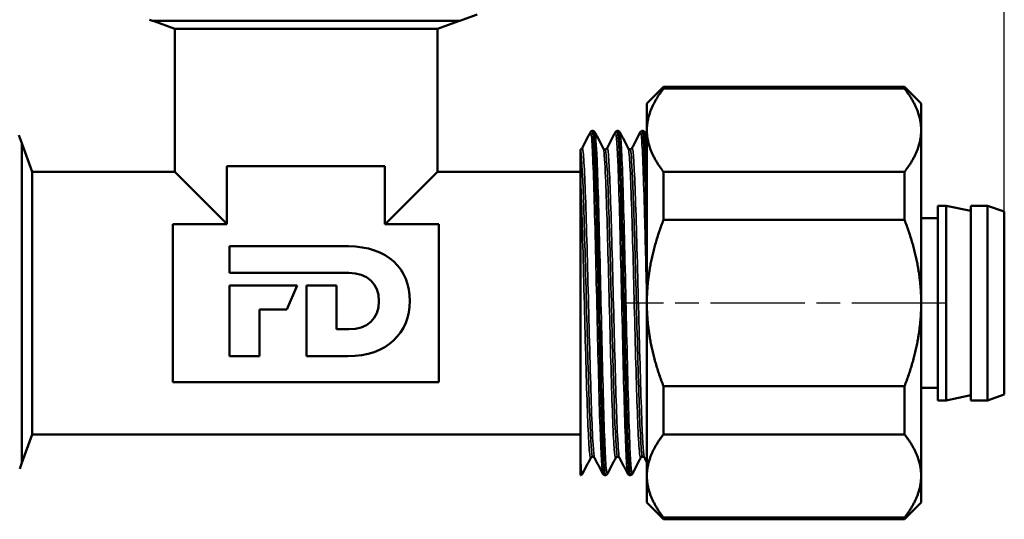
# Model space of a CAD drawing. Header units: millimetres. Extents: x -266 to 830, y -69 to 356.
# Tile 10 of 14: x 52 to 112, y 197 to 227. Entities that reach past the tile are written whole.
import ezdxf

# ---------------------------------------------------------------- set-up
doc = ezdxf.new("R2010")
doc.units = ezdxf.units.MM
doc.linetypes.add('CHAIN', pattern=[0.7087, 0.4724, -0.0591, 0.1181, -0.0591])
for name, color, linetype, lineweight in [('Видимые тонкие (ГОСТ)', 7, 'Continuous', 35), ('Видимый контур (ГОСТ)', 7, 'Continuous', 50), ('Осевая линия (ГОСТ)', 7, 'Continuous', 25), ('Размер (ГОСТ)', 7, 'Continuous', 25)]:
    doc.layers.add(name, color=color, linetype=linetype, lineweight=lineweight)
doc.styles.add('Обычный текст (ГОСТ)', font='GOST Common Italic.ttf')
doc.dimstyles.new('Обычный (ГОСТ)', dxfattribs={"dimtxt": 3.5, "dimasz": 3.5, "dimexe": 1, "dimexo": 0, "dimgap": 0.5, "dimtad": 1, "dimrnd": 1e-08, "dimtxsty": 'Обычный текст (ГОСТ)', "dimblk": 'Filled-1', "dimcen": 0.09, "dimdle": 15, "dimclrd": 256, "dimclre": 256, "dimclrt": 256, "dimazin": 2, "dimtfac": 0.714286, "dimtdec": 3, "dimtmove": 0, "dimatfit": 3, "dimfxl": 1, "dimtolj": 1, "dimlwd": 25, "dimlwe": 25, "dimarcsym": 0})

# ---------------------------------------------------------------- blocks, each defined once
blk = doc.blocks.new('Filled-1')
at = {"color": 0}
for p, q in [((0, 0), (-1, 0.143)), ((-1, 0.143), (-1, -0.143)), ((-1, 0), (0, 0)), ((-1, -0.143), (0, 0))]:
    blk.add_line(p, q, dxfattribs=at)
at = {"color": 0, "flags": 128}
blk.add_lwpolyline([(-1, -0.143), (0, 0), (-1, 0.143), (-1, -0.143)], dxfattribs=at)
at = {"color": 0}
blk.add_solid([(-1, -0.143), (0, 0), (-1, 0.143), (-1, -0.143)], dxfattribs=at)
blk = doc.blocks.new('*D8')
at = {"layer": 'Defpoints', "color": 0, "linetype": 'Continuous', "transparency": 16777216}
for p in [(111.689, 260.094), (27.716, 215.094), (111.689, 215.094)]:
    blk.add_point(p, dxfattribs=at)
at = {"layer": 'Размер (ГОСТ)', "linetype": 'Continuous', "lineweight": 25, "transparency": 16777216}
for p, q in [((27.716, 215.094), (27.716, 261.094)), ((111.689, 215.094), (111.689, 261.094)), ((31.216, 260.094), (108.189, 260.094))]:
    blk.add_line(p, q, dxfattribs=at)
at = {"layer": 'Размер (ГОСТ)', "linetype": 'Continuous', "lineweight": 25, "transparency": 16777216, "xscale": 3.5, "yscale": 3.5, "zscale": 3.5, "rotation": 180}
blk.add_blockref('Filled-1', (27.716, 260.094), dxfattribs=at)
at = {"layer": 'Размер (ГОСТ)', "linetype": 'Continuous', "lineweight": 25, "transparency": 16777216, "xscale": 3.5, "yscale": 3.5, "zscale": 3.5}
blk.add_blockref('Filled-1', (111.689, 260.094), dxfattribs=at)
at = {"layer": 'Размер (ГОСТ)', "linetype": 'Continuous', "lineweight": 25, "transparency": 16777216, "insert": (67.337, 264.094), "char_height": 3.5, "attachment_point": 1, "style": 'Обычный текст (ГОСТ)'}
blk.add_mtext('\\A1;84', dxfattribs=at)

msp = doc.modelspace()

# ---------------------------------------------------------------- linework, layer by layer
at = {"layer": 'Видимые тонкие (ГОСТ)'}
for points, knots in [([(87.542, 199.329), (87.486, 199.442), (87.429, 200.45), (87.372, 202.127), (87.312, 203.892), (87.253, 206.379), (87.193, 208.942), (87.133, 211.499), (87.074, 214.106), (87.014, 216.091), (86.955, 218.071), (86.895, 219.412), (86.836, 219.769), (86.821, 219.857), (86.806, 219.885), (86.792, 219.855)], [44.026943, 44.026943, 44.026943, 44.026943, 44.739658, 44.739658, 44.739658, 45.489622, 45.489622, 45.489622, 46.237557, 46.237557, 46.237557, 46.98381, 46.98381, 46.98381, 47.168535, 47.168535, 47.168535, 47.168535]), ([(87.815, 199.337), (87.787, 199.282), (87.759, 199.439), (87.73, 199.813), (87.671, 200.597), (87.611, 202.322), (87.552, 204.548), (87.492, 206.792), (87.432, 209.523), (87.372, 212.026), (87.312, 214.522), (87.253, 216.767), (87.193, 218.179), (87.15, 219.19), (87.107, 219.766), (87.065, 219.854)], [37.654466, 37.654466, 37.654466, 37.654466, 38.010757, 38.010757, 38.010757, 38.756561, 38.756561, 38.756561, 39.508908, 39.508908, 39.508908, 40.258872, 40.258872, 40.258872, 40.796059, 40.796059, 40.796059, 40.796059]), ([(89.044, 199.336), (89.024, 199.372), (89.004, 199.514), (88.984, 199.765), (88.924, 200.518), (88.864, 202.236), (88.804, 204.471), (88.744, 206.703), (88.684, 209.427), (88.624, 211.933), (88.565, 214.436), (88.505, 216.697), (88.445, 218.128), (88.394, 219.34), (88.344, 219.947), (88.293, 219.857)], [37.743757, 37.743757, 37.743757, 37.743757, 37.995173, 37.995173, 37.995173, 38.748015, 38.748015, 38.748015, 39.499586, 39.499586, 39.499586, 40.249978, 40.249978, 40.249978, 40.88535, 40.88535, 40.88535, 40.88535]), ([(89.317, 199.331), (89.268, 199.244), (89.219, 199.804), (89.17, 200.936), (89.108, 202.374), (89.046, 204.723), (88.984, 207.328), (88.924, 209.844), (88.864, 212.569), (88.804, 214.793), (88.744, 217.014), (88.684, 218.711), (88.624, 219.444), (88.605, 219.682), (88.586, 219.818), (88.566, 219.853)], [31.371281, 31.371281, 31.371281, 31.371281, 31.984594, 31.984594, 31.984594, 32.764424, 32.764424, 32.764424, 33.517265, 33.517265, 33.517265, 34.268837, 34.268837, 34.268837, 34.512874, 34.512874, 34.512874, 34.512874]), ([(90.189, 209.259), (90.147, 211.064), (90.105, 212.884), (90.063, 214.474), (90.003, 216.728), (89.943, 218.495), (89.884, 219.321), (89.854, 219.732), (89.824, 219.908), (89.795, 219.851)], [32.954192, 32.954192, 32.954192, 32.954192, 33.48163, 33.48163, 33.48163, 34.229201, 34.229201, 34.229201, 34.602165, 34.602165, 34.602165, 34.602165]), ([(86.928, 200.355), (86.869, 200.358), (86.809, 201.251), (86.75, 202.812), (86.688, 204.421), (86.627, 206.721), (86.566, 209.087), (86.503, 211.515), (86.44, 213.983), (86.377, 215.787), (86.314, 217.591), (86.251, 218.71), (86.189, 218.823)], [43.982297, 43.982297, 43.982297, 43.982297, 44.728839, 44.728839, 44.728839, 45.498251, 45.498251, 45.498251, 46.287746, 46.287746, 46.287746, 47.07724, 47.07724, 47.07724, 47.07724]), ([(87.041, 200.298), (87.012, 200.355), (86.982, 200.623), (86.952, 201.099), (86.888, 202.117), (86.825, 204.077), (86.761, 206.407), (86.7, 208.648), (86.639, 211.205), (86.578, 213.383), (86.517, 215.551), (86.456, 217.322), (86.395, 218.218), (86.36, 218.731), (86.325, 218.955), (86.291, 218.89)], [44.031539, 44.031539, 44.031539, 44.031539, 44.405134, 44.405134, 44.405134, 45.20393, 45.20393, 45.20393, 45.972047, 45.972047, 45.972047, 46.736435, 46.736435, 46.736435, 47.173132, 47.173132, 47.173132, 47.173132]), ([(88.316, 200.298), (88.291, 200.247), (88.265, 200.354), (88.24, 200.623), (88.178, 201.264), (88.117, 202.821), (88.056, 204.873), (87.995, 206.923), (87.934, 209.444), (87.873, 211.757), (87.812, 214.067), (87.751, 216.144), (87.69, 217.429), (87.649, 218.306), (87.607, 218.806), (87.566, 218.89)], [37.64987, 37.64987, 37.64987, 37.64987, 37.97171, 37.97171, 37.97171, 38.738448, 38.738448, 38.738448, 39.504239, 39.504239, 39.504239, 40.269173, 40.269173, 40.269173, 40.791463, 40.791463, 40.791463, 40.791463]), ([(88.43, 200.356), (88.422, 200.355), (88.415, 200.367), (88.408, 200.392), (88.347, 200.606), (88.286, 201.768), (88.224, 203.563), (88.163, 205.355), (88.102, 207.758), (88.041, 210.12), (87.98, 212.479), (87.918, 214.771), (87.857, 216.376), (87.798, 217.937), (87.738, 218.831), (87.679, 218.833)], [37.699112, 37.699112, 37.699112, 37.699112, 37.78939, 37.78939, 37.78939, 38.558653, 38.558653, 38.558653, 39.326877, 39.326877, 39.326877, 40.094158, 40.094158, 40.094158, 40.840704, 40.840704, 40.840704, 40.840704]), ([(88.543, 200.297), (88.503, 200.378), (88.463, 200.842), (88.423, 201.657), (88.362, 202.905), (88.301, 204.962), (88.24, 207.271), (88.178, 209.576), (88.117, 212.107), (88.056, 214.179), (87.995, 216.249), (87.934, 217.839), (87.873, 218.519), (87.846, 218.821), (87.819, 218.943), (87.792, 218.89)], [37.748354, 37.748354, 37.748354, 37.748354, 38.250089, 38.250089, 38.250089, 39.017869, 39.017869, 39.017869, 39.784607, 39.784607, 39.784607, 40.550398, 40.550398, 40.550398, 40.889946, 40.889946, 40.889946, 40.889946]), ([(89.818, 200.298), (89.782, 200.231), (89.745, 200.477), (89.709, 201.034), (89.648, 201.971), (89.587, 203.777), (89.526, 205.966), (89.465, 208.153), (89.405, 210.699), (89.344, 212.917), (89.283, 215.135), (89.222, 217.001), (89.161, 218.016), (89.13, 218.536), (89.098, 218.829), (89.067, 218.889)], [31.366685, 31.366685, 31.366685, 31.366685, 31.821394, 31.821394, 31.821394, 32.586671, 32.586671, 32.586671, 33.351536, 33.351536, 33.351536, 34.11601, 34.11601, 34.11601, 34.508277, 34.508277, 34.508277, 34.508277]), ([(89.931, 200.36), (89.914, 200.358), (89.896, 200.428), (89.879, 200.573), (89.818, 201.083), (89.757, 202.516), (89.696, 204.485), (89.635, 206.453), (89.574, 208.933), (89.513, 211.256), (89.452, 213.578), (89.39, 215.717), (89.329, 217.095), (89.28, 218.216), (89.23, 218.823), (89.18, 218.83)], [31.415927, 31.415927, 31.415927, 31.415927, 31.633579, 31.633579, 31.633579, 32.400826, 32.400826, 32.400826, 33.167638, 33.167638, 33.167638, 33.934037, 33.934037, 33.934037, 34.557519, 34.557519, 34.557519, 34.557519]), ([(90.044, 200.293), (89.994, 200.397), (89.943, 201.133), (89.892, 202.386), (89.831, 203.891), (89.77, 206.126), (89.709, 208.486), (89.648, 210.846), (89.587, 213.305), (89.526, 215.202), (89.465, 217.099), (89.405, 218.412), (89.344, 218.79), (89.327, 218.894), (89.31, 218.927), (89.294, 218.893)], [31.465168, 31.465168, 31.465168, 31.465168, 32.101841, 32.101841, 32.101841, 32.867553, 32.867553, 32.867553, 33.63283, 33.63283, 33.63283, 34.397695, 34.397695, 34.397695, 34.606761, 34.606761, 34.606761, 34.606761]), ([(86.815, 200.296), (86.797, 200.26), (86.779, 200.3), (86.761, 200.422), (86.7, 200.838), (86.639, 202.196), (86.578, 204.127), (86.517, 206.049), (86.456, 208.517), (86.395, 210.868), (86.334, 213.22), (86.273, 215.43), (86.212, 216.902), (86.204, 217.093), (86.196, 217.272), (86.189, 217.438)], [43.933055, 43.933055, 43.933055, 43.933055, 44.157771, 44.157771, 44.157771, 44.925888, 44.925888, 44.925888, 45.690276, 45.690276, 45.690276, 46.455065, 46.455065, 46.455065, 46.554161, 46.554161, 46.554161, 46.554161]), ([(86.314, 199.329), (86.309, 199.319), (86.304, 199.316), (86.299, 199.32), (86.262, 199.35), (86.225, 199.75), (86.189, 200.478)], [43.9376518, 43.9376518, 43.9376518, 43.9376518, 44.0013401, 44.0013401, 44.0013401, 44.4618653, 44.4618653, 44.4618653, 44.4618653])]:
    msp.add_open_spline(points, degree=3, knots=knots, dxfattribs=at)
msp.add_open_spline([(90.189, 218.344), (90.148, 219.247), (90.108, 219.78), (90.068, 219.859)], degree=3, dxfattribs=at)
at = {"layer": 'Видимый контур (ГОСТ)'}
for p, q in [((78.941, 226.558), (79.989, 226.939)), ((60.463, 226.558), (60.264, 226.631)), ((60.463, 226.558), (78.941, 226.558)), ((61.802, 226.08), (60.489, 226.558)), ((77.602, 226.08), (78.915, 226.558)), ((77.602, 226.08), (61.802, 226.08)), ((61.802, 217.494), (61.802, 226.08)), ((77.602, 217.494), (77.602, 226.08)), ((90.189, 221.594), (91.189, 222.594)), ((91.189, 222.486), (91.189, 222.594)), ((105.689, 222.594), (91.189, 222.594)), ((105.689, 222.486), (91.189, 222.486)), ((105.689, 222.594), (105.689, 222.486)), ((106.689, 221.594), (105.689, 222.594)), ((90.189, 221.594), (90.189, 219.986)), ((106.689, 219.986), (106.689, 221.594)), ((86.921, 219.945), (86.936, 219.945)), ((88.422, 219.945), (88.437, 219.945)), ((89.924, 219.945), (89.939, 219.945)), ((90.189, 219.986), (90.189, 209.594)), ((106.689, 209.594), (106.689, 219.986)), ((52.594, 219.204), (52.418, 219.687)), ((52.594, 199.984), (52.594, 219.204)), ((53.216, 217.494), (52.594, 219.204)), ((52.594, 199.984), (52.594, 219.204)), ((86.189, 218.823), (86.189, 218.834)), ((86.189, 217.438), (86.189, 218.823)), ((53.216, 201.694), (53.216, 217.494)), ((53.216, 217.494), (61.802, 217.494)), ((61.802, 217.494), (64.93, 214.366)), ((74.43, 217.83), (64.93, 217.83)), ((64.93, 217.83), (64.93, 214.33)), ((74.43, 214.33), (74.43, 217.83)), ((74.439, 214.33), (77.602, 217.494)), ((77.602, 217.494), (86.189, 217.494)), ((86.189, 200.478), (86.189, 217.438)), ((91.189, 214.594), (91.189, 217.486)), ((105.689, 217.486), (91.189, 217.486)), ((105.689, 217.486), (105.689, 214.594)), ((107.689, 215.444), (107.689, 203.744)), ((108.189, 215.444), (107.689, 215.444)), ((108.189, 215.444), (108.189, 203.744)), ((109.679, 215.13), (108.189, 215.444)), ((109.679, 215.444), (109.679, 203.744)), ((110.687, 215.444), (109.679, 215.444)), ((110.687, 215.444), (110.687, 203.744)), ((111.689, 215.094), (110.687, 215.444)), ((111.689, 215.094), (111.689, 204.094)), ((105.689, 214.594), (91.189, 214.594)), ((107.689, 214.694), (106.689, 214.694)), ((64.93, 214.33), (61.68, 214.33)), ((61.68, 214.33), (61.68, 204.83)), ((77.68, 214.33), (74.43, 214.33)), ((77.68, 204.83), (77.68, 214.33)), ((65.081, 213.006), (72.242, 213.006)), ((65.081, 211.402), (65.081, 213.006)), ((72.269, 211.402), (65.081, 211.402)), ((65.081, 206.399), (65.081, 210.651)), ((65.081, 210.651), (69.149, 210.651)), ((69.149, 210.651), (68.54, 209.215)), ((69.714, 210.651), (71.53, 210.651)), ((69.714, 206.399), (69.714, 210.651)), ((71.53, 210.651), (71.53, 208.023)), ((66.896, 209.215), (66.896, 206.399)), ((68.54, 209.215), (66.896, 209.215)), ((90.189, 209.594), (90.189, 199.202)), ((106.689, 199.202), (106.689, 209.594)), ((71.53, 208.023), (72.269, 208.023)), ((66.896, 206.399), (65.081, 206.399)), ((72.203, 206.399), (69.714, 206.399)), ((61.68, 204.83), (77.68, 204.83)), ((91.189, 201.702), (91.189, 204.594)), ((105.689, 204.594), (91.189, 204.594)), ((105.689, 204.594), (105.689, 201.702)), ((107.689, 204.494), (106.689, 204.494)), ((108.189, 203.744), (107.689, 203.744)), ((109.679, 204.058), (108.189, 203.744)), ((110.687, 203.744), (109.679, 203.744)), ((111.689, 204.094), (110.687, 203.744)), ((53.216, 201.694), (52.594, 199.984)), ((53.216, 201.694), (86.189, 201.694)), ((105.689, 201.702), (91.189, 201.702)), ((86.189, 199.243), (86.189, 200.478)), ((52.594, 199.984), (52.466, 199.633)), ((87.671, 199.243), (87.687, 199.243)), ((89.173, 199.243), (89.188, 199.243)), ((90.189, 199.202), (90.189, 197.594)), ((106.689, 197.594), (106.689, 199.202)), ((90.189, 197.594), (91.189, 196.594)), ((106.689, 197.594), (105.689, 196.594)), ((91.189, 196.594), (91.189, 196.702)), ((105.689, 196.702), (91.189, 196.702)), ((105.689, 196.702), (105.689, 196.594)), ((105.689, 196.594), (91.189, 196.594))]:
    msp.add_line(p, q, dxfattribs=at)
for points, weights in [([(91.189, 222.486), (90.189, 221.186), (90.189, 219.986)], [1.01126873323, 1.02635516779, 1]), ([(106.689, 219.986), (106.689, 221.186), (105.689, 222.486)], [1, 1.02910127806, 1.01668746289]), ([(90.189, 219.986), (90.189, 218.786), (91.189, 217.486)], [1, 1.02635516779, 1.01126873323]), ([(105.689, 217.486), (106.689, 218.786), (106.689, 219.986)], [1.01668746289, 1.02910127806, 1]), ([(91.189, 214.594), (90.189, 211.994), (90.189, 209.594)], [1.01126873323, 1.02635516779, 1]), ([(106.689, 209.594), (106.689, 211.994), (105.689, 214.594)], [1, 1.02910127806, 1.01668746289]), ([(90.189, 209.594), (90.189, 207.194), (91.189, 204.594)], [1, 1.02635516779, 1.01126873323]), ([(105.689, 204.594), (106.689, 207.194), (106.689, 209.594)], [1.01668746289, 1.02910127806, 1]), ([(91.189, 201.702), (90.189, 200.402), (90.189, 199.202)], [1.01126873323, 1.02635516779, 1]), ([(106.689, 199.202), (106.689, 200.402), (105.689, 201.702)], [1, 1.02910127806, 1.01668746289]), ([(90.189, 199.202), (90.189, 198.002), (91.189, 196.702)], [1, 1.02635516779, 1.01126873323]), ([(105.689, 196.702), (106.689, 198.002), (106.689, 199.202)], [1.01668746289, 1.02910127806, 1])]:
    msp.add_rational_spline(points, weights, degree=2, dxfattribs=at)
for points in [[(86.291, 218.898), (86.458, 219.218), (86.625, 219.539), (86.792, 219.859)], [(87.065, 219.859), (87.232, 219.539), (87.399, 219.218), (87.566, 218.898)], [(87.792, 218.898), (87.959, 219.218), (88.126, 219.539), (88.293, 219.859)], [(88.566, 219.859), (88.733, 219.539), (88.9, 219.218), (89.067, 218.898)], [(89.294, 218.898), (89.461, 219.218), (89.628, 219.539), (89.795, 219.859)], [(90.068, 219.859), (90.108, 219.782), (90.148, 219.704), (90.189, 219.627)], [(72.242, 213.006), (74.58, 213.006), (75.937, 211.647), (75.937, 209.722)], [(74.075, 209.712), (74.075, 210.77), (73.354, 211.402), (72.269, 211.402)], [(75.937, 209.722), (75.937, 207.816), (74.561, 206.399), (72.203, 206.399)], [(72.269, 208.023), (73.354, 208.023), (74.075, 208.629), (74.075, 209.712)], [(86.815, 200.29), (86.648, 199.97), (86.481, 199.649), (86.314, 199.329)], [(87.542, 199.329), (87.375, 199.649), (87.208, 199.97), (87.041, 200.29)], [(88.316, 200.29), (88.149, 199.97), (87.982, 199.649), (87.815, 199.329)], [(89.044, 199.329), (88.877, 199.649), (88.71, 199.97), (88.543, 200.29)], [(89.818, 200.29), (89.651, 199.97), (89.484, 199.649), (89.317, 199.329)], [(90.189, 200.014), (90.141, 200.106), (90.092, 200.198), (90.044, 200.29)]]:
    msp.add_open_spline(points, degree=3, dxfattribs=at)
for points, knots in [([(86.792, 219.859), (86.798, 219.871), (86.806, 219.886), (86.833, 219.912), (86.845, 219.921), (86.878, 219.938), (86.899, 219.944), (86.92, 219.945)], [0, 0, 0, 0, 0.02323572, 0.02323572, 0.03532032, 0.03532032, 0.04783311, 0.04783311, 0.04783311, 0.04783311]), ([(86.92, 219.944), (86.975, 219.942), (87.03, 219.107), (87.084, 217.608), (87.144, 215.972), (87.204, 213.563), (87.263, 211.004), (87.323, 208.445), (87.382, 205.762), (87.442, 203.648), (87.502, 201.535), (87.561, 200.011), (87.621, 199.472), (87.638, 199.32), (87.654, 199.246), (87.671, 199.248)], [-47.125021, -47.125021, -47.125021, -47.125021, -46.438526, -46.438526, -46.438526, -45.689728, -45.689728, -45.689728, -44.941206, -44.941206, -44.941206, -44.192954, -44.192954, -44.192954, -43.982297, -43.982297, -43.982297, -43.982297]), ([(86.936, 219.945), (86.966, 219.944), (86.994, 219.932), (87.024, 219.911), (87.033, 219.903), (87.053, 219.881), (87.059, 219.869), (87.065, 219.859)], [0, 0, 0, 0, 0.01735432, 0.01735432, 0.02808251, 0.02808251, 0.04781421, 0.04781421, 0.04781421, 0.04781421]), ([(87.687, 199.25), (87.65, 199.251), (87.613, 199.616), (87.576, 200.329), (87.516, 201.484), (87.456, 203.545), (87.397, 205.973), (87.337, 208.394), (87.277, 211.156), (87.218, 213.544), (87.158, 215.926), (87.099, 217.913), (87.039, 218.992), (87.005, 219.618), (86.97, 219.935), (86.936, 219.937)], [37.697981, 37.697981, 37.697981, 37.697981, 38.161265, 38.161265, 38.161265, 38.912579, 38.912579, 38.912579, 39.661471, 39.661471, 39.661471, 40.408294, 40.408294, 40.408294, 40.840704, 40.840704, 40.840704, 40.840704]), ([(88.293, 219.859), (88.299, 219.871), (88.308, 219.886), (88.334, 219.912), (88.347, 219.921), (88.379, 219.938), (88.4, 219.944), (88.422, 219.945)], [0, 0, 0, 0, 0.02323572, 0.02323572, 0.03532032, 0.03532032, 0.04783311, 0.04783311, 0.04783311, 0.04783311]), ([(88.422, 219.937), (88.453, 219.938), (88.483, 219.688), (88.514, 219.187), (88.574, 218.219), (88.633, 216.325), (88.693, 213.993), (88.752, 211.661), (88.811, 208.915), (88.871, 206.46), (88.93, 204.006), (88.99, 201.867), (89.049, 200.595), (89.09, 199.714), (89.132, 199.254), (89.173, 199.249)], [-40.841835, -40.841835, -40.841835, -40.841835, -40.455551, -40.455551, -40.455551, -39.708805, -39.708805, -39.708805, -38.962291, -38.962291, -38.962291, -38.216003, -38.216003, -38.216003, -37.699112, -37.699112, -37.699112, -37.699112]), ([(89.188, 199.243), (89.187, 199.243), (89.185, 199.243), (89.183, 199.245), (89.124, 199.296), (89.065, 200.341), (89.006, 202.114), (88.946, 203.906), (88.886, 206.425), (88.826, 209.014), (88.766, 211.599), (88.707, 214.228), (88.647, 216.217), (88.587, 218.204), (88.527, 219.533), (88.468, 219.861), (88.458, 219.917), (88.447, 219.944), (88.437, 219.942)], [31.414796, 31.414796, 31.414796, 31.414796, 31.435779, 31.435779, 31.435779, 32.179089, 32.179089, 32.179089, 32.93071, 32.93071, 32.93071, 33.681054, 33.681054, 33.681054, 34.430212, 34.430212, 34.430212, 34.557519, 34.557519, 34.557519, 34.557519]), ([(88.438, 219.945), (88.468, 219.944), (88.496, 219.932), (88.526, 219.911), (88.535, 219.903), (88.554, 219.881), (88.561, 219.869), (88.566, 219.859)], [0, 0, 0, 0, 0.01735432, 0.01735432, 0.02808251, 0.02808251, 0.04781421, 0.04781421, 0.04781421, 0.04781421]), ([(89.795, 219.859), (89.801, 219.871), (89.809, 219.886), (89.836, 219.912), (89.848, 219.921), (89.881, 219.938), (89.902, 219.944), (89.923, 219.945)], [0, 0, 0, 0, 0.02323572, 0.02323572, 0.03532032, 0.03532032, 0.04783311, 0.04783311, 0.04783311, 0.04783311]), ([(89.923, 219.944), (89.929, 219.945), (89.935, 219.937), (89.94, 219.92), (90, 219.741), (90.059, 218.566), (90.118, 216.695), (90.142, 215.956), (90.165, 215.112), (90.189, 214.202)], [-34.55865, -34.55865, -34.55865, -34.55865, -34.487782, -34.487782, -34.487782, -33.742744, -33.742744, -33.742744, -33.448421, -33.448421, -33.448421, -33.448421]), ([(89.939, 219.945), (89.969, 219.944), (89.997, 219.932), (90.027, 219.911), (90.036, 219.903), (90.056, 219.881), (90.062, 219.869), (90.068, 219.859)], [0, 0, 0, 0, 0.01735432, 0.01735432, 0.02808251, 0.02808251, 0.04781421, 0.04781421, 0.04781421, 0.04781421]), ([(90.189, 214.784), (90.15, 216.213), (90.112, 217.447), (90.074, 218.333), (90.029, 219.379), (89.984, 219.934), (89.939, 219.941)], [27.229215, 27.229215, 27.229215, 27.229215, 27.708772, 27.708772, 27.708772, 28.274334, 28.274334, 28.274334, 28.274334]), ([(86.189, 218.834), (86.218, 218.836), (86.243, 218.849), (86.27, 218.869), (86.277, 218.877), (86.286, 218.89), (86.289, 218.895), (86.291, 218.898)], [0, 0, 0, 0, 0.01801092, 0.01801092, 0.03122167, 0.03122167, 0.0459979, 0.0459979, 0.0459979, 0.0459979]), ([(87.566, 218.898), (87.568, 218.893), (87.573, 218.883), (87.595, 218.862), (87.606, 218.853), (87.638, 218.838), (87.658, 218.833), (87.679, 218.833)], [0, 0, 0, 0, 0.02333996, 0.02333996, 0.03558328, 0.03558328, 0.04828219, 0.04828219, 0.04828219, 0.04828219]), ([(87.679, 218.833), (87.709, 218.833), (87.737, 218.844), (87.769, 218.866), (87.778, 218.876), (87.788, 218.89), (87.791, 218.895), (87.792, 218.898)], [0, 0, 0, 0, 0.01808098, 0.01808098, 0.03377038, 0.03377038, 0.04826135, 0.04826135, 0.04826135, 0.04826135]), ([(89.067, 218.898), (89.07, 218.893), (89.074, 218.883), (89.097, 218.862), (89.108, 218.853), (89.139, 218.838), (89.16, 218.833), (89.18, 218.833)], [0, 0, 0, 0, 0.02333996, 0.02333996, 0.03558328, 0.03558328, 0.04828219, 0.04828219, 0.04828219, 0.04828219]), ([(89.18, 218.833), (89.21, 218.833), (89.238, 218.844), (89.271, 218.866), (89.279, 218.876), (89.29, 218.89), (89.292, 218.895), (89.294, 218.898)], [0, 0, 0, 0, 0.01808098, 0.01808098, 0.03377038, 0.03377038, 0.04826135, 0.04826135, 0.04826135, 0.04826135]), ([(86.928, 200.355), (86.899, 200.355), (86.87, 200.344), (86.838, 200.321), (86.829, 200.311), (86.819, 200.298), (86.817, 200.293), (86.815, 200.29)], [0, 0, 0, 0, 0.01808098, 0.01808098, 0.03377038, 0.03377038, 0.04826135, 0.04826135, 0.04826135, 0.04826135]), ([(87.041, 200.29), (87.039, 200.295), (87.034, 200.304), (87.012, 200.326), (87.001, 200.335), (86.97, 200.349), (86.949, 200.355), (86.928, 200.355)], [0, 0, 0, 0, 0.02333996, 0.02333996, 0.03558328, 0.03558328, 0.04828219, 0.04828219, 0.04828219, 0.04828219]), ([(88.43, 200.355), (88.4, 200.355), (88.372, 200.344), (88.339, 200.321), (88.331, 200.311), (88.321, 200.298), (88.318, 200.293), (88.316, 200.29)], [0, 0, 0, 0, 0.01808098, 0.01808098, 0.03377038, 0.03377038, 0.04826135, 0.04826135, 0.04826135, 0.04826135]), ([(88.543, 200.29), (88.54, 200.295), (88.536, 200.304), (88.513, 200.326), (88.502, 200.335), (88.471, 200.349), (88.45, 200.355), (88.43, 200.355)], [0, 0, 0, 0, 0.02333996, 0.02333996, 0.03558328, 0.03558328, 0.04828219, 0.04828219, 0.04828219, 0.04828219]), ([(89.931, 200.355), (89.902, 200.355), (89.873, 200.344), (89.841, 200.321), (89.832, 200.311), (89.822, 200.298), (89.82, 200.293), (89.818, 200.29)], [0, 0, 0, 0, 0.01808098, 0.01808098, 0.03377038, 0.03377038, 0.04826135, 0.04826135, 0.04826135, 0.04826135]), ([(90.044, 200.29), (90.042, 200.295), (90.037, 200.304), (90.015, 200.326), (90.004, 200.335), (89.973, 200.349), (89.952, 200.355), (89.931, 200.355)], [0, 0, 0, 0, 0.02333996, 0.02333996, 0.03558328, 0.03558328, 0.04828219, 0.04828219, 0.04828219, 0.04828219]), ([(86.314, 199.329), (86.308, 199.317), (86.3, 199.303), (86.274, 199.277), (86.262, 199.267), (86.23, 199.251), (86.21, 199.244), (86.189, 199.243)], [0, 0, 0, 0, 0.02295766, 0.02295766, 0.03488261, 0.03488261, 0.04721521, 0.04721521, 0.04721521, 0.04721521]), ([(87.671, 199.243), (87.641, 199.244), (87.613, 199.256), (87.583, 199.277), (87.574, 199.285), (87.555, 199.307), (87.548, 199.318), (87.542, 199.329)], [0, 0, 0, 0, 0.01735432, 0.01735432, 0.02808251, 0.02808251, 0.04781421, 0.04781421, 0.04781421, 0.04781421]), ([(87.815, 199.329), (87.809, 199.317), (87.801, 199.302), (87.774, 199.276), (87.762, 199.266), (87.73, 199.25), (87.709, 199.244), (87.687, 199.243)], [0, 0, 0, 0, 0.02323572, 0.02323572, 0.03532032, 0.03532032, 0.04783311, 0.04783311, 0.04783311, 0.04783311]), ([(89.172, 199.243), (89.142, 199.244), (89.114, 199.256), (89.084, 199.277), (89.075, 199.285), (89.056, 199.307), (89.049, 199.318), (89.044, 199.329)], [0, 0, 0, 0, 0.01735432, 0.01735432, 0.02808251, 0.02808251, 0.04781421, 0.04781421, 0.04781421, 0.04781421]), ([(89.317, 199.329), (89.311, 199.317), (89.303, 199.302), (89.276, 199.276), (89.264, 199.266), (89.231, 199.25), (89.21, 199.244), (89.188, 199.243)], [0, 0, 0, 0, 0.02323572, 0.02323572, 0.03532032, 0.03532032, 0.04783311, 0.04783311, 0.04783311, 0.04783311])]:
    msp.add_open_spline(points, degree=3, knots=knots, dxfattribs=at)
at = {"layer": 'Осевая линия (ГОСТ)', "linetype": 'CHAIN', "ltscale": 11.993792}
msp.add_line((108.189, 209.594), (88.689, 209.594), dxfattribs=at)

# ---------------------------------------------------------------- dimensions: what is measured, and where the dimension line sits
at = {"layer": 'Размер (ГОСТ)', "linetype": 'Continuous', "lineweight": 25}
dim = msp.add_linear_dim(base=(111.689, 260.094), p1=(27.716, 215.094), p2=(111.689, 215.094), angle=180, dimstyle='Обычный (ГОСТ)', override={"dimgap": 0.5, "dimdec": 0, "dimtol": 0, "dimlim": 0, "dimtp": 0, "dimtm": 0, "dimtdec": 3, "dimtofl": 0, "dimatfit": 1}, dxfattribs=at)
dim.commit()
dim.dimension.update_dxf_attribs({"geometry": '*D8', "text_midpoint": (69.702, 260.094), "dimtype": 160})

doc.saveas('drawing.dxf')
